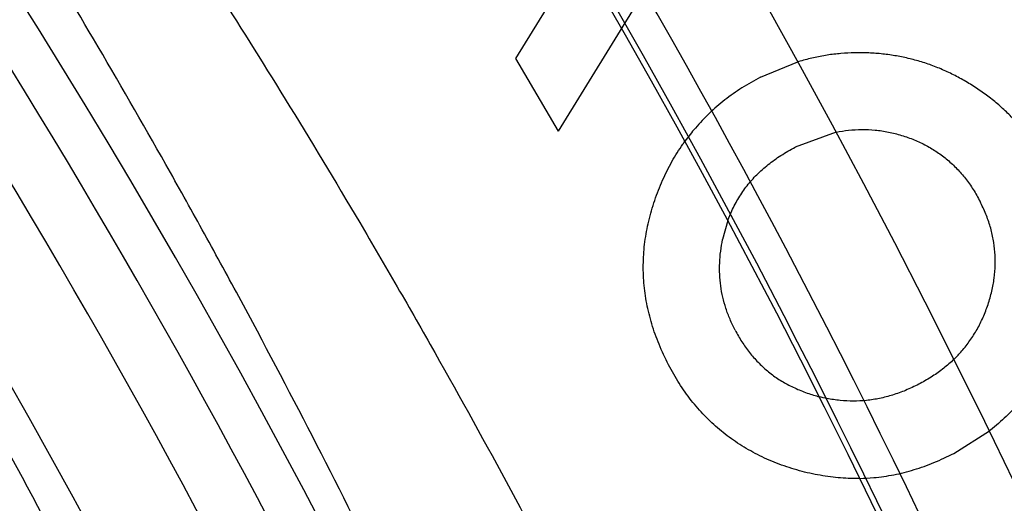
# Model space of a CAD drawing. Header units: millimetres. Extents: x 0 to 297, y 0 to 210.
# Tile 100 of 256: x 146.2414 to 146.3039, y 93.4198 to 93.4504. Entities that reach past the tile are written whole.
import ezdxf

# ---------------------------------------------------------------- set-up
doc = ezdxf.new("R2010")
doc.units = ezdxf.units.MM
doc.header["$LTSCALE"] = 16.335
doc.layers.get('0').update_dxf_attribs({"linetype": 'CONTINUOUS'})
for name, color, linetype in [('01_GLOBAL', 7, 'CONTINUOUS'), ('INTFCLR_1', 7, 'CONTINUOUS'), ('INTFCLR_144815', 7, 'CONTINUOUS')]:
    doc.layers.add(name, color=color, linetype=linetype)

msp = doc.modelspace()

# ---------------------------------------------------------------- linework, layer by layer
at = {"color": 7, "linetype": 'Continuous'}
msp.add_circle((146.8548034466, 92.13446435), 2.66, dxfattribs=at)
at = {"color": 9, "linetype": 'Continuous'}
msp.add_arc((146.8548034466, 92.13446435), 2.6259090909, 92.9674534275, 177.0325465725, dxfattribs=at)
at = {"layer": '01_GLOBAL', "color": 7, "linetype": 'Continuous'}
msp.add_circle((146.8548034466, 92.13446435), 2.695, dxfattribs=at)
at = {"layer": 'INTFCLR_1', "color": 6, "linetype": 'Continuous'}
msp.add_arc((145.8396077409, 93.1986600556), 0.4224162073, 270, 90.00000002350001, dxfattribs=at)
at = {"layer": 'INTFCLR_1', "color": 9, "linetype": 'Continuous'}
msp.add_open_spline([(146.0853256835, 93.499660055), (146.0858354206, 93.4996599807), (146.0884302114, 93.4986334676), (146.0914097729, 93.4968909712), (146.094679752, 93.4948336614), (146.0977098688, 93.49283666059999), (146.1039326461, 93.48849801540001), (146.1137472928, 93.480960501), (146.1228234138, 93.4731897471), (146.1293077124, 93.46725580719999), (146.1339781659, 93.4628589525), (146.1424222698, 93.4545584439), (146.1545124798, 93.44157339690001), (146.1687911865, 93.4242477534), (146.1790766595, 93.4100095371), (146.1852148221, 93.40073185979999), (146.1874832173, 93.3972061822), (146.1908964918, 93.39179944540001), (146.1981971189, 93.3796580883), (146.2086731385, 93.35992835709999), (146.2178781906, 93.33903250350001), (146.2232089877, 93.324793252), (146.2255710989, 93.3179846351), (146.227123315, 93.3133638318), (146.2312489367, 93.3004502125), (146.2370185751, 93.278689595), (146.2410247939, 93.25638849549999), (146.242788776, 93.24246310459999), (146.2433595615, 93.23730480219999), (146.2441347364, 93.2295497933), (146.2453671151, 93.2127547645), (146.2456287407, 93.1868337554), (146.2439975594, 93.1648659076), (146.2424282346, 93.15201139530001), (146.2417481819, 93.14689013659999), (146.2404303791, 93.13803495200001), (146.2372949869, 93.12068960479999), (146.2325471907, 93.1012858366), (146.2274296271, 93.0847602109), (146.2242749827, 93.0755513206), (146.2226192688, 93.07101037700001), (146.2217743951, 93.068761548)], degree=3, knots=[0, 0, 0, 0, 0.0031306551, 0.0166311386, 0.0214593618, 0.0268204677, 0.03892666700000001, 0.0680356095, 0.1027865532, 0.1122690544, 0.1220182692, 0.1421808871, 0.1849821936, 0.2309157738, 0.2799873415, 0.2927705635, 0.2992370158, 0.3057352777, 0.3320402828, 0.3862318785, 0.4428084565, 0.4721382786, 0.4795908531, 0.487069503, 0.5020757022, 0.562848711, 0.6251729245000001, 0.641061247, 0.6490543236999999, 0.6570463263, 0.6889269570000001, 0.7524525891, 0.8160592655, 0.8240370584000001, 0.8319876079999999, 0.8477879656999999, 0.8790177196, 0.9402188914, 0.9703170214, 0.9852457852, 1, 1, 1, 1], dxfattribs=at)
at = {"layer": 'INTFCLR_1', "color": 6, "linetype": 'Continuous'}
msp.add_open_spline([(146.1150652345, 92.8976600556), (146.1160387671, 92.8976600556), (146.1177271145, 92.89879781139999), (146.1203228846, 92.9003605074), (146.1232989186, 92.9025230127), (146.1269787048, 92.9053406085), (146.1313602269, 92.9089379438), (146.136189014, 92.91313112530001), (146.1410884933, 92.91761397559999), (146.14571304, 92.9220450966), (146.1499506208, 92.9262672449), (146.1538079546, 92.9302518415), (146.1573032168, 92.9339788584), (146.1604624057, 92.937443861), (146.1633068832, 92.94064572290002), (146.1658602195, 92.9435866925), (146.1681553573, 92.9462865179), (146.1702110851, 92.9487509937), (146.1720499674, 92.9509928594), (146.1736917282, 92.9530256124), (146.175161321, 92.9548706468), (146.1764960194, 92.9565673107), (146.177810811, 92.95825759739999), (146.1792115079, 92.96008025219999), (146.1806985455, 92.9620417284), (146.1821699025, 92.9640101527), (146.183615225, 92.9659693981), (146.1851191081, 92.968036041), (146.1867839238, 92.9703582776), (146.1886446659, 92.972997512), (146.1907239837, 92.9760042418), (146.1930437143, 92.979433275), (146.1956231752, 92.98334142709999), (146.1984823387, 92.98779871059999), (146.2016518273, 92.9929030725), (146.2051614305, 92.9987672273), (146.209038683, 93.005528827), (146.2133125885, 93.0133699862), (146.2180078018, 93.022504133), (146.2231555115, 93.0332508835), (146.2286552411, 93.0457632), (146.2341538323, 93.0596479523), (146.2392951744, 93.07428707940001), (146.2438614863, 93.0891259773), (146.2478132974, 93.1040197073), (146.2511637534, 93.1189522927), (146.2539112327, 93.1338447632), (146.2560779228, 93.1487375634), (146.2576685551, 93.16356724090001), (146.2586982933, 93.17835740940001), (146.2591763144, 93.1930934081), (146.2591102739, 93.2077777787), (146.2585051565, 93.2224192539), (146.2573642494, 93.23700854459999), (146.2556872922, 93.2515519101), (146.2534729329, 93.26604722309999), (146.2507211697, 93.28047229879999), (146.2474209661, 93.294859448), (146.2435667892, 93.30919064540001), (146.239139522, 93.32348247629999), (146.234151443, 93.3376622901), (146.2288018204, 93.3511951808), (146.2234345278, 93.3634526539), (146.218408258, 93.37400210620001), (146.2138248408, 93.3829753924), (146.2096571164, 93.39067785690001), (146.2058775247, 93.3973234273), (146.2024553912, 93.403091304), (146.1993628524, 93.4081180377), (146.196567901, 93.4125186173), (146.1940471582, 93.41637669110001), (146.1917761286, 93.41976864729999), (146.189737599, 93.4227484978), (146.1879066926, 93.4253737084), (146.18627007, 93.42768142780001), (146.1848016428, 93.42972175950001), (146.183482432, 93.4315308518), (146.182221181, 93.43323985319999), (146.1809100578, 93.43499623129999), (146.1794654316, 93.4369070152), (146.1779774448, 93.43884782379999), (146.1764846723, 93.440768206), (146.1749729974, 93.44268811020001), (146.1733137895, 93.4447660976), (146.1714604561, 93.447050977), (146.1693845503, 93.4495663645), (146.1670661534, 93.4523229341), (146.1644777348, 93.45533517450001), (146.1615962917, 93.4586107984), (146.1583918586, 93.46215953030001), (146.154841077, 93.4659798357), (146.1509238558, 93.4700622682), (146.1466153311, 93.47439119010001), (146.1419164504, 93.4789285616), (146.1369054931, 93.4835497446), (146.1319289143, 93.4879019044), (146.1273729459, 93.491667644), (146.1235388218, 93.49461922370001), (146.1204516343, 93.49687491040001), (146.1177826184, 93.498487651), (146.1160568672, 93.49966005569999), (146.1150652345, 93.49966005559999)], degree=3, knots=[0, 0, 0, 0, 0.0042187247, 0.0081401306, 0.0133978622, 0.0200459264, 0.0282638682, 0.0379443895, 0.0477615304, 0.05703690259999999, 0.0656973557, 0.0736821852, 0.0810680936, 0.0878383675, 0.0940009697, 0.0996271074, 0.1047154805, 0.1093563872, 0.1135342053, 0.1172803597, 0.1206792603, 0.1237557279, 0.1266349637, 0.1299589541, 0.1337168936, 0.1373013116, 0.1406085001, 0.1442672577, 0.148377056, 0.1529904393, 0.1582606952, 0.164218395, 0.1709303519, 0.1785521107, 0.1871652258, 0.1969659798, 0.2081658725, 0.2209392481, 0.2356613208, 0.2526660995, 0.2725685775, 0.2948769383, 0.3173640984, 0.3397873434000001, 0.3621386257, 0.3841211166, 0.4060891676, 0.4277469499, 0.4493218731, 0.470705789, 0.4919793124, 0.5131981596, 0.5343255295, 0.5554668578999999, 0.5765984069, 0.5977513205, 0.6189954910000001, 0.6402209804, 0.6617015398, 0.6832900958, 0.7050415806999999, 0.7268239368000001, 0.7463339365, 0.7630160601, 0.7774553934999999, 0.7899931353, 0.8009638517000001, 0.8105830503, 0.8190545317, 0.8265380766, 0.8331730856, 0.8390248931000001, 0.8442268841, 0.8488182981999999, 0.8528943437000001, 0.8564866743, 0.8597116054, 0.8625968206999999, 0.8656908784, 0.8692094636, 0.8729771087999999, 0.8762884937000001, 0.879749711, 0.8835661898, 0.8878115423, 0.8924986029, 0.8976989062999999, 0.9034198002, 0.9097088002, 0.9166034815, 0.9241390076, 0.9323094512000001, 0.9411199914, 0.9506041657, 0.9606137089, 0.9706541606, 0.9792553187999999, 0.9862062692, 0.9916647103, 0.9957028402, 1, 1, 1, 1], dxfattribs=at)
at = {"layer": 'INTFCLR_144815', "color": 6, "linetype": 'Continuous'}
for p, q in [((146.2793350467, 93.45848594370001), (146.2728631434, 93.4479678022)), ((146.2823632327, 93.4543981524), (146.2755692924, 93.4433502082)), ((146.2728631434, 93.4479678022), (146.2755692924, 93.4433502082)), ((146.2883968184, 93.44677511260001), (146.2907666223, 93.447751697)), ((146.2932012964, 93.4432902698), (146.2905991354, 93.4423445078)), ((146.2863333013, 93.43769609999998), (146.2859971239, 93.4364959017)), ((146.3006601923, 93.42292879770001), (146.3029137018, 93.4243557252))]:
    msp.add_line(p, q, dxfattribs=at)
for radius in [0.4466793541, 0.4256665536]:
    msp.add_circle((145.8396077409, 93.1986600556), radius, dxfattribs=at)
for radius, start, end in [(0.6157754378, 313.9937911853, 154.5150993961), (0.5947754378, 312.9543589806, 154.5144414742), (0.5751005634, 282.2440355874, 71.2863570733), (0.4537777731, 308.490992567, 51.50900743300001), (0.5477895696, 24.36608327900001, 38.4121773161), (0.4747905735, 316.9838592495, 43.0161407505), (0.4480128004, 313.9992414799, 46.00075850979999), (0.4682794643, 24.4282423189, 38.31805207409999)]:
    msp.add_arc((145.8396077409, 93.1986600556), radius, start, end, dxfattribs=at)
at = {"layer": 'INTFCLR_144815', "color": 9, "linetype": 'Continuous'}
for centre, radius, start, end in [((145.8396077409, 93.1986600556), 0.5712784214, 292.4997540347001, 54.0964566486), ((145.8396102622, 93.1986612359), 0.5153523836, 292.4997540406, 54.09645665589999), ((145.8396257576, 93.1986643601), 0.5066391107, 311.2505121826, 48.7494878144), ((145.8396077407, 93.19866005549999), 0.5440250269, 24.5006713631, 38.2755229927), ((145.839607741, 93.1986600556), 0.4617768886, 314.0862202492, 45.9137797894), ((145.8396077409, 93.1986600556), 0.450734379, 313.8592910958, 46.1407088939), ((145.8396077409, 93.1986600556), 0.4477854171, 314.0319604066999, 45.9680396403), ((145.8396077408, 93.1986600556), 0.5090729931, 24.6002115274, 38.16750630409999), ((145.8396077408, 93.1986600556), 0.5069960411, 24.6026704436, 38.1640956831), ((145.8396077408, 93.19866005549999), 0.4720440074, 24.5770200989, 38.17193960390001)]:
    msp.add_arc(centre, radius, start, end, dxfattribs=at)
at = {"layer": 'INTFCLR_144815', "color": 6, "linetype": 'Continuous'}
for points, knots in [([(146.2625648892, 93.19866005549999), (146.2625648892, 93.20085989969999), (146.262532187, 93.20526014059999), (146.2623850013, 93.2118602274), (146.2621395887, 93.2184603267), (146.2617957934, 93.2250604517), (146.2613534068, 93.2316604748), (146.2608121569, 93.2382603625), (146.260171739, 93.2448598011), (146.2594317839, 93.2514586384), (146.2585919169, 93.2580563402), (146.2576516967, 93.2646525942), (146.2566107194, 93.2712465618), (146.2554685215, 93.277837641), (146.2542247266, 93.28442461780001), (146.2528788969, 93.2910065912), (146.2514307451, 93.2975819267), (146.2498799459, 93.30414927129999), (146.2482264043, 93.3107064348), (146.2464700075, 93.31725153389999), (146.2446109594, 93.3237817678), (146.2426494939, 93.3302945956), (146.240586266, 93.3367864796), (146.2384220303, 93.34325407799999), (146.2361580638, 93.3496930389), (146.2337958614, 93.3560990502), (146.2313375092, 93.36246691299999), (146.2287855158, 93.3687911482), (146.2261430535, 93.3750655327), (146.223413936, 93.38128331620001), (146.2206027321, 93.3874371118), (146.2177148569, 93.3935188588), (146.2147566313, 93.3995198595), (146.2117353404, 93.4054308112), (146.2086592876, 93.4112418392), (146.2055378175, 93.4169425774), (146.2023813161, 93.4225222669), (146.1992011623, 93.4279699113), (146.1960096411, 93.4332744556), (146.1928197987, 93.4384250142), (146.1896452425, 93.4434111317), (146.1864998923, 93.4482230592), (146.1833976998, 93.4528520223), (146.1803523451, 93.45729047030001), (146.1773769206, 93.4615323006), (146.1744836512, 93.4655730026), (146.1716836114, 93.4694097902), (146.1689866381, 93.473041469), (146.1664013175, 93.4764682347), (146.1639350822, 93.479691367), (146.1615937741, 93.48271365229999), (146.1593814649, 93.4855394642), (146.1573002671, 93.48817488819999), (146.1553509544, 93.4906268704), (146.1535333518, 93.49290272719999), (146.1518468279, 93.49500956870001), (146.1502903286, 93.4969543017), (146.148862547, 93.4987434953), (146.1475620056, 93.50038326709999), (146.1463872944, 93.50187925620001), (146.1453367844, 93.5032363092), (146.1444092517, 93.5044600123), (146.1436017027, 93.5055522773), (146.1429160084, 93.50652536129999), (146.1423391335, 93.50735876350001), (146.1418093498, 93.50828992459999), (146.141227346, 93.5089562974), (146.1412445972, 93.5101543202), (146.1415550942, 93.5101599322)], [0, 0, 0, 0, 0.0193188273, 0.0386418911, 0.05797372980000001, 0.0773181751, 0.0966800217, 0.1160624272, 0.1354702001, 0.1549057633, 0.1743738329, 0.1938759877, 0.2134167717, 0.2329964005, 0.2526187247, 0.2722829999, 0.2919923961, 0.3117443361, 0.3315407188, 0.3513772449, 0.37125414, 0.391164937, 0.4111075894, 0.4310729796, 0.4510561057, 0.4710451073, 0.4910305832, 0.5109984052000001, 0.5309330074, 0.5508166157, 0.5706284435, 0.590344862, 0.6099392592, 0.6293819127, 0.6486401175, 0.6676780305, 0.6864570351, 0.7049360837, 0.7230721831, 0.7408210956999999, 0.7581383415, 0.7749801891, 0.7913047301, 0.8070730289, 0.822250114, 0.8368060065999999, 0.8507161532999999, 0.8639624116, 0.8765312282, 0.8884132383, 0.8996029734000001, 0.9101049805, 0.9199296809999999, 0.9290934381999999, 0.9376135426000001, 0.9455077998, 0.9527934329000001, 0.9594885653, 0.9656100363, 0.9711731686, 0.9761922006, 0.9806816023, 0.9846553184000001, 0.9881278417, 0.9911127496, 0.9936230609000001, 0.9972727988, 1, 1, 1, 1]), ([(146.1515348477, 92.8871601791), (146.1512150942, 92.88716605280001), (146.1512119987, 92.88839850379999), (146.1517859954, 92.8890891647), (146.1523169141, 92.8900499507), (146.1528921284, 92.8909097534), (146.1535763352, 92.8919129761), (146.1543814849, 92.893038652), (146.15530592, 92.8942992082), (146.1563525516, 92.89569672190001), (146.1575225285, 92.8972368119), (146.1588179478, 92.898925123), (146.1602417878, 92.900769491), (146.1617966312, 92.9027776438), (146.1634827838, 92.9049551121), (146.1652973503, 92.90730399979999), (146.1672357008, 92.9098248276), (146.169295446, 92.9125216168), (146.1714790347, 92.9154054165), (146.1737896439, 92.91848925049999), (146.1762240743, 92.92177872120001), (146.1787743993, 92.9252737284), (146.1814309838, 92.92897223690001), (146.1841860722, 92.9328752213), (146.1870298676, 92.93698109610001), (146.1899514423, 92.94128675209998), (146.1929388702, 92.9457875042), (146.195979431, 92.950477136), (146.1990598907, 92.9553480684), (146.2021667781, 92.9603915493), (146.2052866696, 92.9655978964), (146.2084064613, 92.9709567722), (146.2115136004, 92.9764574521), (146.2145962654, 92.9820890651), (146.2176434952, 92.9878408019), (146.2206452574, 92.99370206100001), (146.2235925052, 92.9996626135), (146.2264771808, 93.00571270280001), (146.2292921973, 93.0118431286), (146.2320314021, 93.0180453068), (146.2346894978, 93.02431125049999), (146.2372619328, 93.03063346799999), (146.2397453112, 93.0370061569), (146.2421317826, 93.04341060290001), (146.2444188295, 93.0498393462), (146.2466074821, 93.0562939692), (146.2487002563, 93.06278242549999), (146.2506975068, 93.0693069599), (146.2525965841, 93.07585950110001), (146.2543963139, 93.0824362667), (146.2560946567, 93.0890289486), (146.2576905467, 93.0956312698), (146.2591843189, 93.10224204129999), (146.2605765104, 93.1088610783), (146.2618676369, 93.11548837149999), (146.2630580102, 93.12212318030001), (146.2641477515, 93.1287636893), (146.2651369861, 93.135407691), (146.2660260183, 93.1420538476), (146.2668152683, 93.1487017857), (146.2675051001, 93.15535101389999), (146.2680958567, 93.1620011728), (146.2685878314, 93.1686517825), (146.2689813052, 93.1753027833), (146.269276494, 93.1819539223), (146.2694735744, 93.188605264), (146.2695726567, 93.1952566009), (146.2695738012, 93.2019080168), (146.2694770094, 93.2085593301), (146.2692822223, 93.2152106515), (146.2689893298, 93.2218617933), (146.2685981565, 93.2285127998), (146.2681084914, 93.2351633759), (146.2675200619, 93.2418134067), (146.2668325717, 93.2484624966), (146.2660456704, 93.25511036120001), (146.2651589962, 93.26175646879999), (146.2641721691, 93.2684001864), (146.2630848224, 93.2750406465), (146.2618965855, 93.28167693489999), (146.2606070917, 93.28830805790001), (146.2592161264, 93.29493226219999), (146.2577236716, 93.30154713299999), (146.25612979, 93.3081503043), (146.2544344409, 93.31474009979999), (146.2526374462, 93.32131545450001), (146.2507388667, 93.32787448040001), (146.2487392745, 93.33441381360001), (146.2466397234, 93.3409291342), (146.2444415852, 93.3474158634), (146.2421464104, 93.35386959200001), (146.2397562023, 93.36028536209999), (146.2372735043, 93.36665758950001), (146.2347014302, 93.3729801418), (146.2320437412, 93.37924629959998), (146.2293049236, 93.3854487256), (146.2264902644, 93.39157944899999), (146.2236059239, 93.397629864), (146.220658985, 93.40359077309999), (146.2176574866, 93.4094524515), (146.2146104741, 93.4152046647), (146.211527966, 93.42083682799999), (146.2084209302, 93.42633811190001), (146.2053011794, 93.43169765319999), (146.2021812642, 93.436904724), (146.1990742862, 93.4419489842), (146.1959936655, 93.4468207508), (146.1929528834, 93.4515112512), (146.189965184, 93.4560128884), (146.187043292, 93.4603194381), (146.1841991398, 93.4644262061), (146.1814436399, 93.46833010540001), (146.1787864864, 93.4720296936), (146.1762360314, 93.4755251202), (146.1737992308, 93.4788180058), (146.1714816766, 93.4819112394), (146.1692876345, 93.4848088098), (146.1672201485, 93.48751558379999), (146.1652811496, 93.4900371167), (146.1634716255, 93.4923794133), (146.1617917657, 93.49454874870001), (146.1602410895, 93.49655152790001), (146.1588186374, 93.49839409), (146.1575230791, 93.5000825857), (146.1563528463, 93.5016229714), (146.1553062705, 93.50302052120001), (146.1543814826, 93.5042811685), (146.1535770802, 93.5054070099), (146.1528902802, 93.5064101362), (146.1523225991, 93.5072704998), (146.1518630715, 93.50806105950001), (146.151402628, 93.50880307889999), (146.1510534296, 93.51015108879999), (146.1515348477, 93.5101599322)], [0, 0, 0, 0, 0.0014103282, 0.0032894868, 0.0045784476, 0.006109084, 0.0078878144, 0.009921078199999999, 0.0122159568, 0.0147800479, 0.0176210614, 0.0207450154, 0.0241645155, 0.0278962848, 0.0319450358, 0.0363094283, 0.0409856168, 0.0459681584, 0.0512740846, 0.0569372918, 0.0629614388, 0.06932079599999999, 0.0760170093, 0.0830428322, 0.09038864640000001, 0.09804223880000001, 0.1059886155, 0.1142106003, 0.1226891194, 0.1314036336, 0.1403327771, 0.1494548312, 0.1587482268, 0.1681920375, 0.1777662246, 0.1874518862, 0.1972313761, 0.2070885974, 0.2170088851, 0.2269790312, 0.2369874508, 0.247023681, 0.2570780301, 0.2671479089, 0.2771627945, 0.2871678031, 0.297203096, 0.3072268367, 0.3172573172, 0.3272873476, 0.3372951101, 0.3472786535, 0.3572404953, 0.3671820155, 0.3771057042, 0.38701475, 0.3969071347, 0.4067804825, 0.4166362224, 0.4264761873, 0.4363022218, 0.4461151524, 0.4559173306, 0.4657100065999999, 0.4754958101, 0.4852761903, 0.4950537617, 0.5048299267, 0.514607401, 0.5243876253, 0.5341732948, 0.5439658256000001, 0.5537677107, 0.5635801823, 0.5734055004, 0.5832449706, 0.5931003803, 0.6029729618, 0.6128636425, 0.6227732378, 0.6327028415, 0.6426530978, 0.6526214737, 0.6626060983, 0.6726078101, 0.6826271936, 0.6926651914, 0.7027189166, 0.7127821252, 0.7228511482, 0.7329216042, 0.7429877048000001, 0.7530428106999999, 0.7630790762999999, 0.7730874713, 0.7830577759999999, 0.7929782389, 0.8028356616, 0.8126154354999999, 0.8223014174, 0.8318761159, 0.8413205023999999, 0.8506146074, 0.8597374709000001, 0.8686675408, 0.8773831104, 0.8858627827, 0.8940860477, 0.9020337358, 0.9096886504, 0.9170358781, 0.9240630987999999, 0.9307608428, 0.9371226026, 0.9431446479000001, 0.9488258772, 0.9541674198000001, 0.9591725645, 0.9638462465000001, 0.9681947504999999, 0.9722253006, 0.9759458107, 0.979364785, 0.9824904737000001, 0.9853313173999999, 0.9878955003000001, 0.9901906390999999, 0.9922241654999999, 0.994002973, 0.9955336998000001, 0.9968227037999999, 0.9978766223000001, 1, 1, 1, 1]), ([(146.1221340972, 93.49966005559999), (146.121854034, 93.49966005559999), (146.1217650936, 93.49860223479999), (146.1224894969, 93.4977702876), (146.123367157, 93.4962696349), (146.1247612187, 93.4944852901), (146.1265613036, 93.4921776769), (146.128808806, 93.4894296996), (146.13150356, 93.4861628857), (146.1346511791, 93.482361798), (146.1382867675, 93.47793935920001), (146.1424048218, 93.47285804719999), (146.14699477, 93.46707068), (146.1520315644, 93.4605390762), (146.1574486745, 93.4532690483), (146.1631935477, 93.44524215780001), (146.1691616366, 93.43651198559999), (146.17527173, 93.427103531), (146.1814126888, 93.4170996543), (146.1874988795, 93.4065589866), (146.1934387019, 93.3955708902), (146.1991667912, 93.3841995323), (146.2046200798, 93.3725261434), (146.2097609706, 93.3605998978), (146.2145518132, 93.348487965), (146.2189754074, 93.33622391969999), (146.2230148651, 93.3238536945), (146.226661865, 93.3114091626), (146.2299164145, 93.2989044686), (146.2327714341, 93.2863854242), (146.2352383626, 93.27382760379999), (146.2373125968, 93.26128027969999), (146.2390034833, 93.2487161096), (146.2403109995, 93.2361747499), (146.2412405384, 93.22364693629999), (146.2417956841, 93.2111441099), (146.2419187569, 93.20281846), (146.2419187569, 93.1986600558)], [0, 0, 0, 0, 0.0025344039, 0.005901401, 0.0109295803, 0.0177704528, 0.0265540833, 0.0373505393, 0.04991676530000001, 0.0648695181, 0.0820131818, 0.1017234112, 0.1240566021, 0.1488553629, 0.1763609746, 0.2060970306, 0.2381748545, 0.2720515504, 0.3076064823, 0.3443876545, 0.3821831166, 0.4206251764, 0.4595934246, 0.4987613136, 0.5381325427, 0.5774437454, 0.6167240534, 0.6558745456, 0.6947773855, 0.7336358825, 0.7720551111, 0.8105726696, 0.8487051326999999, 0.8867612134, 0.9246626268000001, 0.9623689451, 1, 1, 1, 1]), ([(146.1616919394, 93.49966005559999), (146.1613689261, 93.49966005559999), (146.161354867, 93.49841693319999), (146.1618990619, 93.49770539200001), (146.1624036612, 93.49672456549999), (146.1629511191, 93.49584545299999), (146.1636029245, 93.4948204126), (146.1643702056, 93.4936703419), (146.1652510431, 93.492383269), (146.1662478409, 93.49095742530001), (146.1673615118, 93.48938730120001), (146.1685933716, 93.4876680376), (146.1699443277, 93.48579427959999), (146.1714151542, 93.4837604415), (146.1730061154, 93.4815609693), (146.1747171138, 93.4791901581), (146.1765473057, 93.4766426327), (146.1784952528, 93.4739131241), (146.1805585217, 93.4709970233), (146.1827337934, 93.4678902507), (146.1850166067, 93.4645896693), (146.187401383, 93.46109312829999), (146.1898813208, 93.4573997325), (146.1924484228, 93.4535099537), (146.1950935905, 93.4494256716), (146.1978067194, 93.4451502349), (146.2005768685, 93.4406884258), (146.2033924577, 93.43604637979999), (146.2062415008, 93.4312314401), (146.2091118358, 93.4262519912), (146.2119913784, 93.4211172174), (146.2148683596, 93.41583683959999), (146.2177314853, 93.41042093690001), (146.2205700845, 93.40487974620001), (146.2233742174, 93.3992234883), (146.2261347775, 93.39346215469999), (146.2288435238, 93.38760539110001), (146.2314930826, 93.38166241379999), (146.2340769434, 93.3756419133), (146.2365894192, 93.369552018), (146.2390255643, 93.36340035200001), (146.2413812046, 93.35719381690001), (146.2436527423, 93.35093892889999), (146.2458372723, 93.3446413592), (146.2479322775, 93.338306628), (146.2499358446, 93.3319393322), (146.2518463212, 93.3255440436), (146.2536625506, 93.31912442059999), (146.255383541, 93.3126841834), (146.2570086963, 93.3062261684), (146.2585375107, 93.2997533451), (146.2599697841, 93.293267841), (146.261305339, 93.28677202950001), (146.262544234, 93.28026746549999), (146.2636865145, 93.27375598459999), (146.2647323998, 93.2672386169), (146.265682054, 93.2607168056), (146.2665357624, 93.2541912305), (146.2672937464, 93.2476629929), (146.2679563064, 93.24113241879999), (146.2685236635, 93.23460034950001), (146.2689960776, 93.2280669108), (146.2693737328, 93.22153276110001), (146.2696568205, 93.2149978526), (146.2698454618, 93.2084627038), (146.2699397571, 93.2019271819), (146.2699397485, 93.19539174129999), (146.2698454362, 93.1888562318), (146.2696567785, 93.1823211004), (146.2693736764, 93.17578623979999), (146.2689960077, 93.1692521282), (146.2685235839, 93.1627187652), (146.2679562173, 93.15618675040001), (146.2672936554, 93.14965628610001), (146.2665356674, 93.1431281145), (146.2656819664, 93.1366026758), (146.2647323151, 93.1300809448), (146.263686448, 93.1235637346), (146.2625441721, 93.11705230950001), (146.2613053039, 93.1105479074), (146.2599697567, 93.1040521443), (146.2585375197, 93.0975668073), (146.257008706, 93.0910939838), (146.2553835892, 93.0846361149), (146.2536625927, 93.0781958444), (146.2518464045, 93.0717763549), (146.2499359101, 93.0653809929), (146.2479323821, 93.0590138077), (146.2458373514, 93.0526789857), (146.2436528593, 93.0463815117), (146.2413812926, 93.0401265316), (146.2390256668, 93.0339200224), (146.2365895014, 93.0277682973), (146.2340770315, 93.02167840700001), (146.2314931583, 93.0156578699), (146.2288435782, 93.0097148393), (146.2261348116, 93.0038580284), (146.2233742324, 92.9980966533), (146.2205700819, 92.9924403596), (146.2177314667, 92.9868991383), (146.2148683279, 92.9814832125), (146.2119913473, 92.9762028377), (146.2091118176, 92.9710680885), (146.2062415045, 92.9660886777), (146.2033924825, 92.96127377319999), (146.200576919, 92.9566317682), (146.1978068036, 92.9521700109), (146.1950937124, 92.94789463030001), (146.1924485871, 92.9438104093), (146.1898815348, 92.9399207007), (146.1874016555, 92.936227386), (146.1850169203, 92.93273089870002), (146.1827341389, 92.92943035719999), (146.1805588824, 92.9263236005), (146.1784956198, 92.9234075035), (146.1765476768, 92.92067799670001), (146.1747174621, 92.9181304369), (146.1730064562, 92.9157596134), (146.1714154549, 92.9135600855), (146.1699446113, 92.9115262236), (146.1685936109, 92.9096524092), (146.1673617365, 92.90793311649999), (146.1662480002, 92.90636294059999), (146.1652512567, 92.90493705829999), (146.1643701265, 92.9036499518), (146.1636036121, 92.9024997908), (146.1629493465, 92.9014748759), (146.1624091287, 92.90059523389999), (146.1619724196, 92.89978867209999), (146.1615362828, 92.899025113), (146.1612048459, 92.8976600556), (146.1616919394, 92.8976600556)], [0, 0, 0, 0, 0.0014863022, 0.0034583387, 0.00480742, 0.0064070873, 0.008263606, 0.0103831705, 0.0127725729, 0.0154385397, 0.018388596, 0.0216299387, 0.0251705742, 0.0290176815, 0.0331791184, 0.0376612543, 0.0424708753, 0.0476126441, 0.053091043, 0.05890788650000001, 0.0650637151, 0.071556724, 0.0783824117, 0.08553378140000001, 0.09300120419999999, 0.1007725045, 0.1088330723, 0.1171662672, 0.125753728, 0.1345758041, 0.1436120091, 0.1528416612, 0.1622443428, 0.1717998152, 0.1814887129, 0.1912927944, 0.2011949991, 0.2111795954, 0.2212322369, 0.2313400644, 0.2414915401, 0.251676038, 0.2618853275, 0.272110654, 0.2823462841, 0.2925853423, 0.3028240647, 0.3130572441, 0.3232827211, 0.3334966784, 0.3436983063, 0.353884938, 0.364056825, 0.3742120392, 0.3843517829, 0.3944749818, 0.4045834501, 0.4146764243, 0.4247563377, 0.4348229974, 0.4448791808, 0.4549248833, 0.4649631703, 0.4749943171, 0.4850215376, 0.4950452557, 0.505068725, 0.5150924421, 0.5251196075, 0.5351507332, 0.5451888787, 0.5552345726, 0.5652905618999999, 0.5753571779, 0.5854368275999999, 0.5955298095, 0.6056379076, 0.615761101, 0.6259004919, 0.6360558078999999, 0.6462271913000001, 0.6564139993, 0.6666151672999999, 0.6768294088, 0.6870543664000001, 0.6972879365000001, 0.7075261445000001, 0.7177656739, 0.7280008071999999, 0.7382265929, 0.7484354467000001, 0.7586203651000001, 0.7687717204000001, 0.7788795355, 0.7889322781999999, 0.7989169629, 0.8088192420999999, 0.8186233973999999, 0.8283123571, 0.8378678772, 0.8472706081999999, 0.8565002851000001, 0.8655364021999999, 0.8743584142, 0.8829458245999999, 0.8912789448, 0.8993394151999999, 0.9071106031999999, 0.9145779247, 0.9217291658, 0.9285546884, 0.9350475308, 0.9412033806, 0.9470201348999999, 0.9524985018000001, 0.9576403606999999, 0.9624499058, 0.9669322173, 0.9710936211, 0.9749409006, 0.978481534, 0.9817230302, 0.984673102, 0.9873392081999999, 0.9897286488, 0.9918483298, 0.9937048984, 0.9953046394, 0.9966537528, 0.9977587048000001, 1, 1, 1, 1]), ([(146.270839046, 93.19866005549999), (146.270839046, 93.2010075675), (146.2708026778, 93.2057031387), (146.2706389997, 93.2127459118), (146.2703661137, 93.2197880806), (146.2699838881, 93.2268292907), (146.2694921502, 93.2338690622), (146.2688906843, 93.24090691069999), (146.2681792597, 93.2479420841), (146.2673576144, 93.2549738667), (146.2664255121, 93.2620011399), (146.2653827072, 93.2690228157), (146.2642290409, 93.276037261), (146.2629643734, 93.28304289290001), (146.2615887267, 93.29003745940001), (146.2601021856, 93.29701874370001), (146.2585050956, 93.30398372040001), (146.2567979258, 93.3109293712), (146.2549815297, 93.3178517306), (146.2530569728, 93.324746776), (146.2510258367, 93.3316094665), (146.2488900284, 93.3384346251), (146.2466520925, 93.3452160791), (146.2443151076, 93.35194721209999), (146.2418829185, 93.35862049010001), (146.2393601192, 93.3652277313), (146.2367521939, 93.3717599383), (146.2340656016, 93.3782073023), (146.231307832, 93.384559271), (146.2284874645, 93.39080459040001), (146.2256141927, 93.39693140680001), (146.2226988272, 93.40292738), (146.2197532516, 93.4087798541), (146.2167903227, 93.4144760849), (146.2138237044, 93.4200035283), (146.2108676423, 93.42535016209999), (146.2079367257, 93.43050475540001), (146.2050455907, 93.4354571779), (146.2022085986, 93.4401986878), (146.1994395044, 93.4447221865), (146.1967511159, 93.44902245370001), (146.194155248, 93.45309590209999), (146.1916626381, 93.4569404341), (146.1892828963, 93.4605552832), (146.1870237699, 93.4639419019), (146.1848909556, 93.46710400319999), (146.1828881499, 93.47004730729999), (146.1810177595, 93.4727784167), (146.1792812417, 93.4753043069), (146.1776794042, 93.4776319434), (146.1762125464, 93.4797680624), (146.1748806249, 93.4817191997), (146.1736832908, 93.4834910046), (146.17262015, 93.48509011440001), (146.1716900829, 93.486518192), (146.1708931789, 93.48779097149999), (146.17022483, 93.48888004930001), (146.1695787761, 93.4901041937), (146.1689756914, 93.49095013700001), (146.1687748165, 93.4925248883), (146.1691690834, 93.4925317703)], [0, 0, 0, 0, 0.02225245, 0.0445093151, 0.0667750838, 0.0890537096, 0.1113496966, 0.1336661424, 0.1560071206, 0.1783746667, 0.2007723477, 0.2232005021, 0.2456615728, 0.2681539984, 0.2906786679, 0.3132316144, 0.3358115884, 0.3584115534, 0.3810274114, 0.4036483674, 0.4262663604, 0.4488666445, 0.4714362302, 0.493956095, 0.516405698, 0.5387611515, 0.5609948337, 0.5830754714, 0.6049679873, 0.6266337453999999, 0.648030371, 0.6691122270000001, 0.6898308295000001, 0.7101353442, 0.7299737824, 0.7492942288, 0.7680459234, 0.7861801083, 0.8036519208, 0.8204214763, 0.8364545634, 0.8517244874, 0.8662078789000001, 0.8798864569, 0.8927486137, 0.9047971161, 0.9160413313, 0.9264952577, 0.9361748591, 0.945097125, 0.9532791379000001, 0.9607380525, 0.9674902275, 0.9735510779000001, 0.9789355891, 0.9836595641, 0.9877384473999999, 0.9911880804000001, 0.9962621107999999, 1, 1, 1, 1]), ([(146.2915000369, 93.1986600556), (146.2915000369, 93.20312217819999), (146.2913603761, 93.21205118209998), (146.2907329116, 93.2254403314), (146.2896849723, 93.2388253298), (146.288214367, 93.25220256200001), (146.2863175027, 93.26556702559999), (146.2839919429, 93.2789108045), (146.2812336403, 93.2922218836), (146.2780413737, 93.3054848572), (146.2744139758, 93.31867875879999), (146.2703552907, 93.3317774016), (146.2658713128, 93.3447465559), (146.2609768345, 93.3575451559), (146.2556920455, 93.3701213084), (146.2500508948, 93.3824164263), (146.2440962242, 93.39435908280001), (146.2378895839, 93.4058709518), (146.2315062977, 93.4168662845), (146.2250357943, 93.42725724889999), (146.2185803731, 93.4369614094), (146.2122471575, 93.44590510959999), (146.2061431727, 93.45403401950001), (146.2003622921, 93.4613136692), (146.1949878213, 93.4677384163), (146.1900767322, 93.47331975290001), (146.1856691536, 93.4780913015), (146.1817857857, 93.4820914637), (146.1784327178, 93.4853786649), (146.1756088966, 93.48797000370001), (146.1733015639, 93.4899931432), (146.1712894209, 93.4914391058), (146.1699601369, 93.4925455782), (146.1691690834, 93.4925317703)], [0, 0, 0, 0, 0.0408499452, 0.0817377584, 0.1226908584, 0.1637418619, 0.2049215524, 0.2462459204, 0.2877224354, 0.329349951, 0.3711123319, 0.4129705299, 0.4548685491, 0.4967167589, 0.5383929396, 0.579731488, 0.6205367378, 0.6605415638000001, 0.6994421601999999, 0.7369113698, 0.7725873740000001, 0.8061275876, 0.8372253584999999, 0.8656390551, 0.8912193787, 0.9139002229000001, 0.9336943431, 0.9506758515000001, 0.9649483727, 0.9766362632, 0.9858655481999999, 0.9927569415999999, 1, 1, 1, 1]), ([(146.3066230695, 93.4410615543), (146.3064814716, 93.44132523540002), (146.3062000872, 93.4418492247), (146.3057127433, 93.4425908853), (146.3051868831, 93.4432963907), (146.3046155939, 93.4439608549), (146.3039997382, 93.444585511), (146.3033454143, 93.4451735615), (146.3026469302, 93.4457213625), (146.3019062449, 93.44622242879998), (146.3011360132, 93.44667518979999), (146.3003497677, 93.4470853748), (146.299543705, 93.4474325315), (146.2987213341, 93.44772432), (146.2978816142, 93.44795991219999), (146.2970252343, 93.4481335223), (146.2961532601, 93.44826120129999), (146.2952681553, 93.4483269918), (146.2943798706, 93.448338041), (146.293496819, 93.44829052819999), (146.2926216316, 93.4481884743), (146.2917569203, 93.44801943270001), (146.2911400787, 93.44786344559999), (146.290812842, 93.44776578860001), (146.2907665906, 93.4477516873)], [0, 0, 0, 0, 0.0480730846, 0.09553119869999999, 0.142438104, 0.1893928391, 0.2362155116, 0.2833027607, 0.3306653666, 0.3787392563, 0.4268831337, 0.4741672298, 0.5211466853, 0.567783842, 0.6142930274, 0.6611627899, 0.708101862, 0.7558137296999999, 0.8036697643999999, 0.8507545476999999, 0.8978245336, 0.9451315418, 0.992231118, 1, 1, 1, 1]), ([(146.2883968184, 93.44677511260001), (146.2879990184, 93.44655787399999), (146.2872138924, 93.4461291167), (146.2861300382, 93.4453557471), (146.2851407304, 93.4445052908), (146.2843013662, 93.4436217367), (146.2838168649, 93.44300692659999), (146.2836085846, 93.4427199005)], [0, 0, 0, 0, 0.2146150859, 0.4235794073, 0.62949851, 0.83203111, 1, 1, 1, 1]), ([(146.2932012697, 93.4432902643), (146.2934623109, 93.44334387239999), (146.2940040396, 93.4434284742), (146.2948318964, 93.44348161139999), (146.2956763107, 93.44344460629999), (146.2965188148, 93.4433188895), (146.2973470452, 93.44310484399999), (146.2981523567, 93.44282266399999), (146.298909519, 93.44246296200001), (146.2996195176, 93.442041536), (146.3002679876, 93.4415433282), (146.300873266, 93.4409874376), (146.3014095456, 93.440350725), (146.301913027, 93.4396607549), (146.3021877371, 93.43915362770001), (146.3023275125, 93.43889559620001)], [0, 0, 0, 0, 0.0733823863, 0.1507812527, 0.2281051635, 0.3057284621, 0.3849537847, 0.4633829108, 0.5403885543, 0.6154638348, 0.6903328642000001, 0.765238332, 0.8413230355, 0.9192635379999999, 1, 1, 1, 1]), ([(146.2825637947, 93.42854886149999), (146.2823567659, 93.428976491), (146.2819501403, 93.42981639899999), (146.2814847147, 93.43111711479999), (146.2811685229, 93.43242166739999), (146.2809797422, 93.433728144), (146.2809483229, 93.4350396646), (146.281043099, 93.4363548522), (146.2812947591, 93.43767087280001), (146.2816706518, 93.438974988), (146.2821676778, 93.44023674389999), (146.2827582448, 93.44143526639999), (146.283267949, 93.4422431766), (146.2835645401, 93.442659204), (146.2836085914, 93.44271990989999)], [0, 0, 0, 0, 0.0950410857, 0.1866703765, 0.2758417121, 0.3633163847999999, 0.4503265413, 0.5378972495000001, 0.6267258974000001, 0.7179717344, 0.8091537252, 0.8977956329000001, 0.9849953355, 1, 1, 1, 1]), ([(146.2863332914, 93.4376960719), (146.2864076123, 93.4379055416), (146.2866082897, 93.43839943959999), (146.2870056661, 93.439142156), (146.2875312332, 93.439913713), (146.2881605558, 93.4406177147), (146.2888845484, 93.4412585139), (146.289698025, 93.44184577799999), (146.290294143, 93.44217570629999), (146.2905991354, 93.4423445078)], [0, 0, 0, 0, 0.103109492, 0.2469172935, 0.3902527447, 0.5354127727, 0.6839766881, 0.8383126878, 1, 1, 1, 1]), ([(146.3066230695, 93.4410615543), (146.3068205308, 93.4406584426), (146.3072108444, 93.43986162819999), (146.3076379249, 93.43861400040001), (146.3079370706, 93.4373561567), (146.3081049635, 93.43608382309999), (146.3081402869, 93.4347977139), (146.3080464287, 93.433495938), (146.3078148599, 93.4321808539), (146.3074508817, 93.43087010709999), (146.3069813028, 93.4295889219), (146.3063908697, 93.4283790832), (146.305699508, 93.4272513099), (146.3048988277, 93.42621174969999), (146.3039957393, 93.4252560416), (146.3033075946, 93.4246637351), (146.3029364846, 93.4243734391), (146.3029136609, 93.4243556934)], [0, 0, 0, 0, 0.0725061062, 0.1433198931, 0.2126353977, 0.2812368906, 0.3503985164, 0.4202740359, 0.4918744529, 0.565887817, 0.6399239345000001, 0.7121523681, 0.7831512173, 0.8534096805, 0.9238952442, 0.9953302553, 1, 1, 1, 1]), ([(146.3006723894, 93.4288995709), (146.3008453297, 93.42906645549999), (146.301204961, 93.4294416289), (146.3016947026, 93.43007586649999), (146.3021510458, 93.4307875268), (146.3025284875, 93.431558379), (146.3028444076, 93.4323672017), (146.3030817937, 93.43320026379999), (146.3032332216, 93.4340371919), (146.3033038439, 93.4348671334), (146.3032810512, 93.43569049), (146.3031782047, 93.43650741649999), (146.3029828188, 93.4373163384), (146.3027037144, 93.4381193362), (146.3024539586, 93.4386346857), (146.3023275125, 93.43889559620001)], [0, 0, 0, 0, 0.066361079, 0.1433946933, 0.2210319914, 0.2995486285, 0.3801251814, 0.4606875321, 0.5384764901, 0.6147937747, 0.6904030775, 0.7656422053, 0.8418754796, 0.9199448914, 1, 1, 1, 1]), ([(146.2867866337, 93.4307407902), (146.2866753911, 93.4309693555), (146.2864557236, 93.4314206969), (146.2861968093, 93.43212171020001), (146.2859958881, 93.43282963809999), (146.2858683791, 93.433548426), (146.2857976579, 93.4342746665), (146.285801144, 93.43500986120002), (146.2858601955, 93.4357540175), (146.2859512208, 93.4362471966), (146.2859971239, 93.4364959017)], [0, 0, 0, 0, 0.1285719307, 0.2538872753, 0.3776119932, 0.5004930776, 0.6228137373, 0.7463552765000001, 0.8720895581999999, 1, 1, 1, 1]), ([(146.2867866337, 93.4307407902), (146.2869254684, 93.4304902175), (146.2871985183, 93.4299974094), (146.2876874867, 93.4293176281), (146.2882296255, 93.4287028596), (146.2888235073, 93.4281474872), (146.2894770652, 93.4276618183), (146.2901891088, 93.427245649), (146.2909541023, 93.4268914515), (146.2916128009, 93.4266631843), (146.292013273, 93.42655018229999), (146.2921369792, 93.42651800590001)], [0, 0, 0, 0, 0.1221280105, 0.2401923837, 0.3563724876, 0.4713536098, 0.5864343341, 0.7029801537, 0.8226145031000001, 0.945490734, 1, 1, 1, 1]), ([(146.3006724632, 93.42889964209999), (146.3006425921, 93.42887081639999), (146.3004060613, 93.4286456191), (146.2999373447, 93.42824251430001), (146.2992148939, 93.427740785), (146.2986960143, 93.4274536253), (146.2984319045, 93.4273074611)], [0, 0, 0, 0, 0.0451334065, 0.355075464, 0.6717334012, 1, 1, 1, 1]), ([(146.2947082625, 93.4213380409), (146.2945695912, 93.4213342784), (146.2939987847, 93.4213286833), (146.2929880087, 93.4213978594), (146.2916787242, 93.4216124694), (146.2903761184, 93.4219527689), (146.2891114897, 93.4224109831), (146.2879157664, 93.42297859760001), (146.2868035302, 93.4236495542), (146.2857807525, 93.424429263), (146.2848413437, 93.4253064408), (146.2839834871, 93.426283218), (146.283216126, 93.4273677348), (146.2827833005, 93.4281514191), (146.2825637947, 93.42854886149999)], [0, 0, 0, 0, 0.0279432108, 0.1149832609, 0.2037022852, 0.2949121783, 0.3858421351, 0.4743139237, 0.5611811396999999, 0.647067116, 0.7329580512, 0.8197236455, 0.9085735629, 1, 1, 1, 1]), ([(146.2984319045, 93.4273074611), (146.298158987, 93.42717387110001), (146.2976232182, 93.4269116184), (146.2967914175, 93.4266176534), (146.2959610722, 93.42640137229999), (146.2951260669, 93.42626912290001), (146.294286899, 93.426228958), (146.2934450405, 93.42627129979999), (146.2927271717, 93.4263764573), (146.2922933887, 93.42647732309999), (146.2921369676, 93.42651800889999)], [0, 0, 0, 0, 0.1403119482, 0.2754487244, 0.4068194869, 0.5363823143, 0.6653509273, 0.7943195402, 0.9253439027, 1, 1, 1, 1]), ([(146.3024745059, 93.4105790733), (146.3033522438, 93.4109698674), (146.3050975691, 93.4117454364), (146.3077043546, 93.4128993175), (146.3102802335, 93.41403499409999), (146.3127808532, 93.4151329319), (146.3150962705, 93.4161452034), (146.3171358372, 93.4170331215), (146.3188711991, 93.4177856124), (146.3203519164, 93.4184252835), (146.3216253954, 93.41897346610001), (146.3227256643, 93.4194454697), (146.3236795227, 93.4198533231), (146.3245193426, 93.42021128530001), (146.3253174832, 93.42055043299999), (146.3261395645, 93.42089856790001), (146.3270278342, 93.42127316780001), (146.3279783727, 93.42167194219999), (146.3289799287, 93.4220894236), (146.3300227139, 93.42252016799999), (146.3310816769, 93.422953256), (146.3321092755, 93.4233636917), (146.3330263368, 93.42372908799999), (146.3338580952, 93.4240209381), (146.3343683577, 93.42424191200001), (146.3346468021, 93.4242693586)], [0, 0, 0, 0, 0.0824203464, 0.1638351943, 0.2445449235, 0.3239090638, 0.3981108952, 0.4613198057, 0.5147293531, 0.5603677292, 0.5996855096, 0.6336630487, 0.6630700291, 0.6886761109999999, 0.7119763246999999, 0.7374614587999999, 0.7652592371, 0.7946730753, 0.8258862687, 0.8583395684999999, 0.891460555, 0.9240165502, 0.9533068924, 0.9759985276, 1, 1, 1, 1]), ([(146.2947082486, 93.42133804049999), (146.2949993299, 93.42134593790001), (146.2957217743, 93.4213918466), (146.296873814, 93.42154895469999), (146.2981517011, 93.4218805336), (146.2994257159, 93.4223280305), (146.3002447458, 93.4227266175), (146.3006601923, 93.42292879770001)], [0, 0, 0, 0, 0.1405830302, 0.3491607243, 0.5604605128, 0.7770470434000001, 1, 1, 1, 1])]:
    msp.add_open_spline(points, degree=3, knots=knots, dxfattribs=at)
at = {"layer": 'INTFCLR_144815', "color": 9, "linetype": 'Continuous'}
for points, knots in [([(146.1822340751, 93.50907660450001), (146.1820565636, 93.5089260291), (146.1821747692, 93.5080318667), (146.1827953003, 93.50677385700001), (146.183968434, 93.50467294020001), (146.1865823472, 93.50063724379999), (146.1894210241, 93.4965336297), (146.1922072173, 93.49253409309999), (146.1945013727, 93.4892447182), (146.1990485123, 93.48270539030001), (146.206169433, 93.47224936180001), (146.2127220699, 93.46212040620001), (146.2173407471, 93.4546789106), (146.2206397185, 93.4492640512), (146.2265984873, 93.4391895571), (146.2351099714, 93.423814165), (146.2432717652, 93.407485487), (146.2488351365, 93.3953351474), (146.2520181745, 93.38803927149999), (146.2568238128, 93.37664469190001), (146.2636642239, 93.35887373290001), (146.2717386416, 93.3340872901), (146.2774987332, 93.31241223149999), (146.2809660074, 93.29666808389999), (146.2827946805, 93.2873917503), (146.2853720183, 93.27320203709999), (146.2884679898, 93.2515295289), (146.2900373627, 93.2320896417), (146.2905249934, 93.2222652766)], [0, 0, 0, 0, 0.0022439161, 0.0070120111, 0.0145616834, 0.0248857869, 0.0536624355, 0.0624935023, 0.07189207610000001, 0.0923184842, 0.1392770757, 0.19383471, 0.2085944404, 0.2237059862, 0.2549574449, 0.3214227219, 0.3930725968, 0.4308712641, 0.4502345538, 0.469804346, 0.5500822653, 0.6337070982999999, 0.7209882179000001, 0.7661541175, 0.7890968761, 0.8121288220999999, 0.9051772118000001, 1, 1, 1, 1]), ([(146.2976333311, 93.2221019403), (146.2971365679, 93.23185907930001), (146.2955420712, 93.2511675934), (146.2923972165, 93.27268805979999), (146.2897750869, 93.2867758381), (146.2879192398, 93.2959883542), (146.2843922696, 93.311624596), (146.2785389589, 93.3331508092), (146.2703267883, 93.3577585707), (146.2633813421, 93.3753982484), (146.258496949, 93.38670573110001), (146.2552625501, 93.39394907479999), (146.2496069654, 93.406013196), (146.2413103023, 93.4222223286), (146.2326607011, 93.43747709), (146.2266069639, 93.4474719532), (146.223252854, 93.45284336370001), (146.2185584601, 93.4602291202), (146.2118942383, 93.4702765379), (146.2046597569, 93.480647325), (146.2000368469, 93.4871304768), (146.1977037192, 93.4903916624), (146.1948700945, 93.4943561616), (146.1919833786, 93.49842327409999), (146.1893208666, 93.5024197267), (146.1881256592, 93.5045017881), (146.1874895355, 93.5057387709), (146.1873643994, 93.5066296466), (146.1875406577, 93.5067764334)], [0, 0, 0, 0, 0.0945441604, 0.1873460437, 0.2103231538, 0.2332131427, 0.2782846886, 0.3654193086, 0.4489587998, 0.529211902, 0.5487834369, 0.5681546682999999, 0.6059759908, 0.6777110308, 0.7443035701, 0.7756315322, 0.7907861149, 0.80558492, 0.8603198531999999, 0.9074428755, 0.9279435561, 0.9373780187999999, 0.9462430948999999, 0.9751197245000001, 0.985468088, 0.9930239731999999, 0.9977802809, 1, 1, 1, 1]), ([(146.2213747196, 93.4981531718), (146.2228639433, 93.4962013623), (146.224886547, 93.49355691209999), (146.2274551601, 93.4901654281), (146.2297308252, 93.48714246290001), (146.2341366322, 93.48122166), (146.2408916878, 93.4718584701), (146.2494858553, 93.4592820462), (146.2569239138, 93.44764616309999), (146.2622409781, 93.4388343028), (146.2653801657, 93.43346470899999), (146.2702521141, 93.4249448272), (146.2775017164, 93.41149606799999), (146.2867246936, 93.39250506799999), (146.2932109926, 93.3774491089), (146.2973738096, 93.3669408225), (146.3001622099, 93.35964158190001), (146.3048954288, 93.34651972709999), (146.3110525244, 93.32715835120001), (146.3173574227, 93.30300384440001), (146.3211666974, 93.2842853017), (146.3233109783, 93.27147055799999), (146.3246460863, 93.2627256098), (146.3260875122, 93.2516920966), (146.3272124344, 93.2405818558), (146.3279204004, 93.23164082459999), (146.3287845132, 93.21823883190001), (146.3293461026, 93.19815710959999), (146.3285394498, 93.17143867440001), (146.3267779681, 93.1515001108), (146.3251270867, 93.1382808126), (146.323909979, 93.12955935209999), (146.3215031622, 93.1146482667), (146.3172609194, 93.0939145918), (146.3109735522, 93.0698953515), (146.3048291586, 93.0506055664), (146.3004306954, 93.038426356), (146.2983461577, 93.0329247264), (146.2969544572, 93.0293190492), (146.2931561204, 93.0197402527), (146.2866802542, 93.00471978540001), (146.2774761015, 92.98577561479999), (146.2694993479, 92.9709800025), (146.263827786, 92.9611704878), (146.2606417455, 92.9558354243), (146.2560993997, 92.948384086), (146.2494850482, 92.9380365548), (146.2408832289, 92.92544943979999), (146.2341232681, 92.9160801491), (146.2297158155, 92.9101575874), (146.2274419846, 92.90713724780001), (146.2248787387, 92.90375298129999), (146.2228609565, 92.9011148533), (146.2213748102, 92.8991670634)], [0, 0, 0, 0, 0.0113523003, 0.0153945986, 0.0196724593, 0.0288485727, 0.04952051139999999, 0.0730548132, 0.0992747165, 0.1133659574, 0.1206417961, 0.1280352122, 0.1587481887, 0.1912667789, 0.2256293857, 0.2345212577, 0.2435306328, 0.2617592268, 0.2990180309, 0.3374305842, 0.3771409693, 0.3872950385, 0.3975091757, 0.4180450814, 0.4387403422, 0.4491382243, 0.4595166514, 0.5008391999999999, 0.5419727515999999, 0.5830556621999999, 0.5933356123, 0.6035730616, 0.6237732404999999, 0.6631691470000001, 0.7013781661, 0.7385292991, 0.7567366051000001, 0.761249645, 0.7657337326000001, 0.7746080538, 0.8088969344, 0.8413373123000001, 0.8719692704, 0.886598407, 0.893729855, 0.9007025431, 0.926950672, 0.9505051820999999, 0.9711896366, 0.9803691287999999, 0.9846421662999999, 0.9886711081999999, 1, 1, 1, 1]), ([(146.3148448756, 93.198660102), (146.314844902, 93.2075480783), (146.3145399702, 93.21871774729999), (146.3137125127, 93.2321405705), (146.3130254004, 93.2412167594), (146.3119336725, 93.2524947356), (146.3105345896, 93.2636965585), (146.309238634, 93.27257529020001), (146.3071580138, 93.28558133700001), (146.3034626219, 93.3045780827), (146.2973440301, 93.3291018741), (146.2913669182, 93.3487672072), (146.2867706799, 93.36209900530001), (146.2840637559, 93.36951305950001), (146.2800252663, 93.38017983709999), (146.273733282, 93.3954638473), (146.2647815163, 93.4147559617), (146.2577415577, 93.428426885), (146.2530103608, 93.4370882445), (146.2499640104, 93.4425434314), (146.2448057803, 93.4514937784), (146.2375886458, 93.4633169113), (146.2292471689, 93.4761029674), (146.2229711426, 93.4852180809), (146.2195231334, 93.49008636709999), (146.2186583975, 93.4912998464)], [0, 0, 0, 0, 0.08514645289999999, 0.1069705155, 0.1288336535, 0.1723417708, 0.2155033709, 0.2369658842, 0.2582983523, 0.3416830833, 0.4222645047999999, 0.5003369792, 0.5384972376, 0.5573483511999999, 0.5759473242, 0.6477620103, 0.7156277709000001, 0.779635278, 0.7950300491, 0.8101748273, 0.8394913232, 0.8939896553, 0.9428494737, 0.9857252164, 1, 1, 1, 1])]:
    msp.add_open_spline(points, degree=3, knots=knots, dxfattribs=at)

doc.saveas('drawing.dxf')
